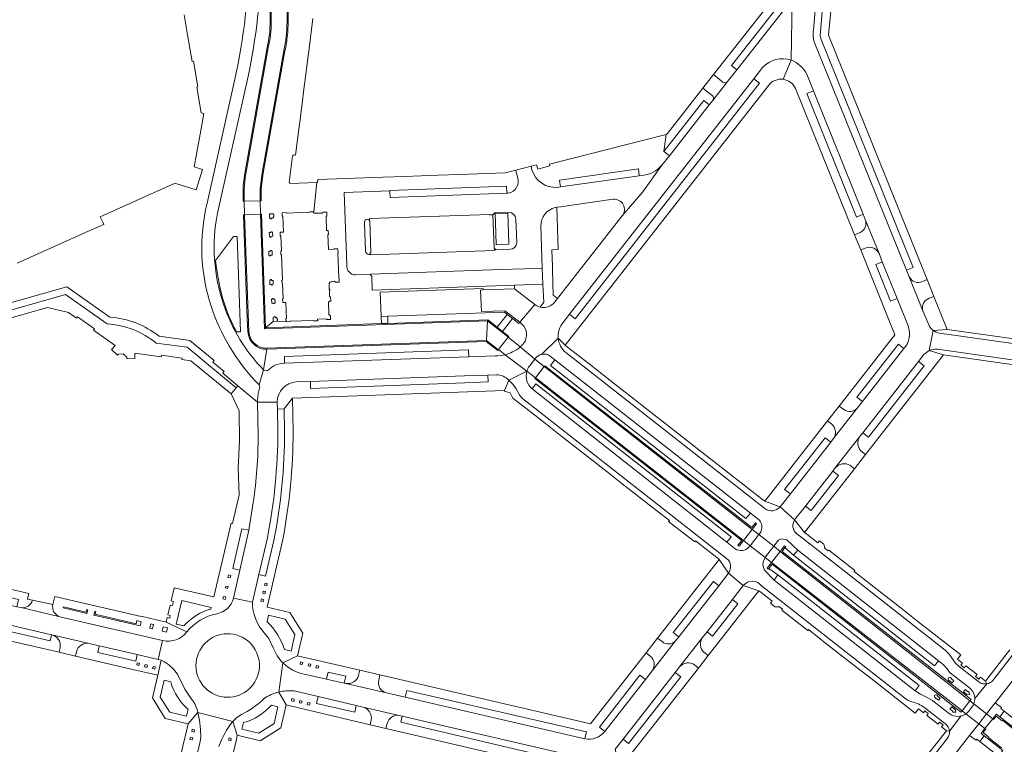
# Model space of a CAD drawing. Header units: metres. Extents: x 166325 to 190320, y 381923 to 404576.
# Tile 62 of 256: x 170454 to 170733, y 385454 to 385660. Entities that reach past the tile are written whole.
import ezdxf

# ---------------------------------------------------------------- set-up
doc = ezdxf.new("R2010")
doc.units = ezdxf.units.M
for name, color, linetype, lineweight in [('B-WE-OG-WATER_GRACHT-GV', 8, 'Continuous', 18), ('B-WE-VH-VERHARDING_BETON-GV', 8, 'Continuous', 18), ('B-WE-VH-VERHARDING_STRAATBAKSTEEN-GV', 8, 'Continuous', 18)]:
    doc.layers.add(name, color=color, linetype=linetype, lineweight=lineweight)

msp = doc.modelspace()

# ---------------------------------------------------------------- linework, layer by layer
at = {"layer": 'B-WE-OG-WATER_GRACHT-GV', "flags": 128}
for points in [[(170525.724, 385701.901), (170525.669, 385682.97), (170525.653, 385677.183), (170525.615, 385659.052)], [(170530.097, 385658.964), (170530.174, 385677.18), (170530.155, 385682.972), (170530.217, 385701.812)], [(170524.774, 385651.685), (170518.582, 385617.072)], [(170586.885, 385574.315), (170523.724, 385572.092), (170522.57, 385604.554), (170522.433, 385608.387), (170522.482, 385611.847), (170523.001, 385616.279), (170529.186, 385650.886)], [(170517.935, 385608.24), (170518.074, 385604.399), (170519.261, 385571.322)], [(170524.332, 385566.608), (170586.635, 385568.814), (170586.885, 385574.315)], [(170736.473, 385458.318), (170732.865, 385461.178), (170732.751, 385461.024), (170731.039, 385462.355), (170730.302, 385461.423), (170730.073, 385461.612), (170728.335, 385462.976), (170724.711, 385465.82), (170723.631, 385466.667), (170722.219, 385467.78), (170717.119, 385471.798), (170669.858, 385509.037), (170668.009, 385510.486), (170663.8, 385513.782), (170661.907, 385515.265), (170603.205, 385561.207), (170602.974, 385561.388), (170600.348, 385563.534), (170596.148, 385566.966), (170592.77, 385569.727), (170592.529, 385569.915), (170586.885, 385574.315), (170586.635, 385568.814), (170589.76, 385566.374), (170589.992, 385566.192), (170591.897, 385564.753), (170598.063, 385560.095), (170600.513, 385558.244), (170600.741, 385558.066), (170659.459, 385512.11), (170661.329, 385510.644), (170665.589, 385507.303), (170667.404, 385505.88), (170714.872, 385468.943), (170720, 385464.953), (170721.411, 385463.855), (170722.488, 385463.016), (170726.137, 385460.172), (170727.881, 385458.813), (170728.111, 385458.623), (170727.375, 385457.688), (170729.105, 385456.331), (170728.976, 385456.179), (170732.572, 385453.342)]]:
    msp.add_lwpolyline(points, dxfattribs=at)
at = {"layer": 'B-WE-OG-WATER_GRACHT-GV'}
for points in [[(170525.615, 385659.052, -0.0508725), (170524.774, 385651.685)], [(170529.186, 385650.886, 0.0488279), (170530.097, 385658.964)], [(170518.582, 385617.072, 0.0519567), (170517.935, 385608.24)], [(170519.261, 385571.322, 0.4049316), (170524.332, 385566.608)]]:
    msp.add_lwpolyline(points, format="xyb", dxfattribs=at)
at = {"layer": 'B-WE-VH-VERHARDING_BETON-GV', "flags": 128}
for points in [[(170479.874, 385575.419), (170467.719, 385583.956), (170435.947, 385574.977), (170434.703, 385579.388), (170433.958, 385579.171), (170434.622, 385576.671), (170434.048, 385576.505), (170434.757, 385574.02), (170434.193, 385573.844), (170434.567, 385572.497), (170467.342, 385581.797), (170479.109, 385573.497)], [(170515.635, 385555.36), (170516.169, 385555.955), (170511.859, 385559.529), (170512.255, 385559.983), (170509.02, 385562.675), (170509.389, 385563.107), (170502.573, 385568.769), (170493.806, 385569.975)], [(170492.988, 385568.065), (170501.755, 385566.856), (170515.635, 385555.36)]]:
    msp.add_lwpolyline(points, dxfattribs=at)
for points in [[(170558.614, 385575.659), (170556.769, 385575.595), (170556.841, 385573.566), (170558.685, 385573.631)], [(170593.973, 385575.029), (170592.493, 385576.188), (170589.676, 385572.529), (170591.174, 385571.355)], [(170733.326, 385463.775), (170732.09, 385462.178), (170737.265, 385458.119), (170738.519, 385459.672)], [(170727.67, 385456.752), (170726.431, 385455.144), (170731.746, 385451.037), (170732.973, 385452.629)]]:
    msp.add_lwpolyline(points, close=True, dxfattribs=at)
at = {"layer": 'B-WE-VH-VERHARDING_BETON-GV'}
msp.add_lwpolyline([(170479.109, 385573.497, -0.1572459), (170492.988, 385568.065)], format="xyb", dxfattribs=at)
at = {"layer": 'B-WE-VH-VERHARDING_STRAATBAKSTEEN-GV', "flags": 128}
for points in [[(170673.03, 385669.678), (170674.028, 385680.949), (170675.943, 385680.804), (170676.822, 385690.393), (170676.529, 385691.687), (170673.651, 385691.565), (170673.237, 385690.703), (170673.236, 385690.602), (170673.333, 385690.593), (170673.287, 385690.043), (170673.394, 385690.044), (170673.026, 385685.945), (170672.918, 385685.953), (170672.866, 385685.41), (170672.768, 385685.416), (170672.746, 385685.309), (170672.322, 385685.352), (170672.304, 385685.278), (170671.962, 385685.308), (170670.584, 385669.401), (170670.382, 385668.917), (170650.922, 385644.128), (170653.595, 385642.009)], [(170679.256, 385656.681), (170680.222, 385668.028), (170680.346, 385669.477), (170681.208, 385680.281)], [(170525.311, 385659.207), (170525.355, 385677.181), (170522.899, 385677.463)], [(170530.467, 385677.178), (170530.408, 385659.034)], [(170683.553, 385655.352), (170685.128, 385672.062), (170683.738, 385672.168)], [(170681.203, 385655.137), (170682.258, 385667.867), (170680.222, 385668.028), (170679.256, 385656.681)], [(170680.346, 385669.477), (170680.222, 385668.028), (170682.258, 385667.867), (170681.203, 385655.137), (170681.472, 385654.051), (170707.521, 385589.495), (170705.654, 385588.75), (170706.437, 385586.812)], [(170673, 385648.194), (170673.214, 385665.461), (170657.528, 385645.499), (170654.921, 385642.173), (170650.709, 385636.793), (170649.738, 385635.562), (170638.435, 385621.159), (170636.296, 385618.46), (170630.907, 385610.87), (170625.096, 385604.116), (170606.743, 385580.666), (170605.995, 385579.71)], [(170654.921, 385642.173), (170657.528, 385645.499), (170656.01, 385646.68), (170672.111, 385667.193)], [(170672.111, 385667.193), (170656.01, 385646.68), (170657.528, 385645.499), (170673.214, 385665.461)], [(170673.214, 385665.461), (170673, 385648.194)], [(170500.949, 385661.043), (170501.91, 385655.404), (170503.193, 385647.867), (170503.578, 385647.937), (170504.829, 385640.678), (170504.505, 385640.593), (170505.74, 385633.279), (170506.509, 385633.133), (170505.823, 385629.317), (170505.074, 385625.156), (170503.778, 385617.955), (170506.105, 385617.249), (170504.327, 385611.492), (170498.577, 385613.27), (170498.335, 385613.366), (170490.572, 385609.892), (170486.367, 385607.996), (170477.143, 385603.847), (170477.84, 385602.3), (170478.138, 385601.662), (170476.155, 385600.791), (170472.341, 385599.089), (170453.582, 385590.663)], [(170533.425, 385628.638), (170533.864, 385632.118), (170533.893, 385632.352), (170534.333, 385635.84), (170534.853, 385639.973), (170535.471, 385644.877), (170535.871, 385648.047), (170536.314, 385651.567), (170537.386, 385660.067)], [(170679.511, 385653.457), (170705.654, 385588.75), (170707.521, 385589.495), (170681.472, 385654.051), (170681.203, 385655.137)], [(170710.181, 385585.503), (170711.517, 385586.043), (170710.85, 385587.663), (170683.553, 385655.352)], [(170518.201, 385616.694), (170524.482, 385651.794)], [(170529.49, 385650.835), (170523.308, 385616.246), (170522.789, 385611.811), (170522.729, 385608.408), (170522.433, 385608.387), (170522.57, 385604.554), (170522.871, 385604.562), (170524.015, 385572.41), (170526.181, 385574.192), (170526.142, 385575.35), (170526.384, 385575.36), (170526.377, 385575.538), (170526.74, 385575.55), (170526.75, 385575.33), (170527.195, 385575.349), (170527.213, 385574.929), (170527.383, 385574.937), (170527.399, 385574.454), (170527.282, 385574.449), (170527.29, 385574.23), (170529.816, 385574.084), (170529.803, 385574.554), (170529.722, 385574.554), (170529.71, 385575.042), (170529.922, 385575.046), (170529.765, 385579.553), (170528.849, 385579.529), (170528.832, 385580.601), (170528.984, 385580.615), (170528.828, 385584.824), (170528.67, 385584.823), (170528.625, 385585.91), (170528.791, 385585.916), (170528.522, 385593.097), (170528.37, 385593.094), (170528.338, 385594.182), (170528.498, 385594.195), (170528.343, 385598.4), (170528.178, 385598.397), (170528.153, 385599.484), (170529.059, 385599.523), (170528.891, 385604.016), (170528.677, 385604.013), (170528.668, 385604.507), (170528.744, 385604.52), (170528.729, 385604.978), (170529.882, 385605.015), (170529.89, 385604.907), (170536.549, 385605.126), (170536.536, 385605.247), (170537.687, 385605.286), (170538.54, 385613.574), (170530.95, 385613.271), (170530.939, 385613.374), (170530.779, 385613.375), (170530.772, 385613.578), (170530.666, 385613.597), (170531.599, 385621.124), (170531.719, 385621.125), (170531.754, 385621.343), (170531.982, 385621.332), (170531.99, 385621.411), (170532.505, 385621.333), (170533.425, 385628.638)], [(170711.939, 385573.195), (170710.31, 385577.225), (170706.437, 385586.812), (170705.654, 385588.75), (170679.511, 385653.457)], [(170670.658, 385642.795), (170673, 385648.194)], [(170664.874, 385646.101), (170662.359, 385642.962), (170663.966, 385641.693), (170611.707, 385574.947), (170610.153, 385576.24), (170608.346, 385573.874)], [(170662.359, 385642.962), (170664.874, 385646.101)], [(170515.303, 385642.868), (170507.448, 385607.73), (170507.02, 385605.816)], [(170510.388, 385604.824), (170518.971, 385643.262)], [(170608.346, 385573.874), (170610.153, 385576.24), (170662.359, 385642.962)], [(170653.595, 385642.009), (170650.922, 385644.128), (170647.912, 385640.269), (170650.568, 385638.207)], [(170677.354, 385644.29), (170679.238, 385639.52), (170693.372, 385604.546), (170693.973, 385603.045), (170697.855, 385593.402), (170698.77, 385591.039), (170702.952, 385580.728), (170706.082, 385572.956)], [(170677.383, 385638.75), (170679.238, 385639.52), (170677.354, 385644.29)], [(170606.918, 385569.462), (170608.937, 385567.429), (170666.582, 385641.158)], [(170650.568, 385638.207), (170647.912, 385640.269), (170637.881, 385627.478), (170637.497, 385627.189), (170636.911, 385622.349), (170648.23, 385636.747)], [(170650.709, 385636.793), (170654.921, 385642.173)], [(170674.201, 385640.16), (170690.922, 385598.73), (170692.485, 385599.378)], [(170648.23, 385636.747), (170649.738, 385635.562), (170650.709, 385636.793)], [(170693.973, 385603.045), (170693.372, 385604.546), (170691.476, 385603.783), (170677.383, 385638.75)], [(170636.296, 385618.46), (170638.435, 385621.159), (170636.911, 385622.349), (170637.497, 385627.189), (170604.448, 385618.721), (170604.585, 385618.235), (170601.136, 385617.371), (170600.829, 385618.606), (170599.935, 385618.375), (170599.292, 385618.209), (170599.506, 385617.195)], [(170599.506, 385617.195), (170599.292, 385618.209), (170594.89, 385617.078), (170595.396, 385615.105)], [(170606.626, 385612.185), (170607.565, 385612.318), (170607.294, 385614.231), (170629.674, 385617.421), (170629.925, 385615.443), (170630.849, 385615.588)], [(170625.096, 385604.116), (170630.907, 385610.87), (170636.296, 385618.46)], [(170595.396, 385615.105), (170594.89, 385617.078), (170591.889, 385616.29), (170578.831, 385615.834), (170572.951, 385615.629), (170563.271, 385615.291), (170557.372, 385615.085), (170538.839, 385614.439), (170538.847, 385613.915), (170538.739, 385613.903), (170538.748, 385613.696), (170538.535, 385613.678), (170538.54, 385613.574), (170537.687, 385605.286), (170537.713, 385604.822), (170540.18, 385604.913), (170540.19, 385605.147), (170541.347, 385605.175), (170541.373, 385604.003), (170541.141, 385603.994), (170541.283, 385599.983), (170541.749, 385599.992), (170541.798, 385598.836), (170541.688, 385598.859), (170541.854, 385594.582), (170543.386, 385594.623), (170543.391, 385594.733), (170544.522, 385594.78), (170544.573, 385593.637), (170544.47, 385593.627), (170544.721, 385586.506), (170544.819, 385586.506), (170544.861, 385585.355), (170543.772, 385585.316), (170543.769, 385585.411), (170543.599, 385585.405), (170543.593, 385585.56), (170542.813, 385585.533), (170542.819, 385585.378), (170542.165, 385585.355), (170542.176, 385585.04), (170542.005, 385585.034), (170542.067, 385583.285), (170542.237, 385583.292), (170542.247, 385583.021), (170542.077, 385583.015), (170542.139, 385581.266), (170542.309, 385581.273), (170542.317, 385581.053), (170542.411, 385581.056), (170542.45, 385579.967), (170542.005, 385579.951), (170542.014, 385579.714), (170541.843, 385579.708), (170541.971, 385576.09), (170542.141, 385576.096), (170542.15, 385575.858), (170542.355, 385575.866), (170542.394, 385574.766), (170541.27, 385574.758), (170541.265, 385574.954), (170538.764, 385574.874), (170538.775, 385574.39), (170537.629, 385574.358), (170537.615, 385574.478), (170530.956, 385574.238), (170530.969, 385574.128), (170529.816, 385574.084), (170527.29, 385574.23), (170526.181, 385574.192), (170524.015, 385572.41), (170556.841, 385573.566), (170556.769, 385575.595), (170556.523, 385582.513), (170585.668, 385583.528), (170585.712, 385583.105), (170585.713, 385583.099), (170594.548, 385583.412), (170594.511, 385584.438), (170554.257, 385583.005), (170554.123, 385587.018), (170553.608, 385587.509), (170549.404, 385587.367)], [(170630.849, 385615.588), (170629.925, 385615.443), (170607.565, 385612.318), (170606.626, 385612.185)], [(170546.902, 385593.031), (170546.558, 385603.096), (170546.297, 385610.756), (170559.222, 385611.205), (170559.217, 385611.338), (170592.282, 385612.484), (170592.287, 385612.352), (170592.359, 385610.506), (170592.753, 385610.523)], [(170592.753, 385610.523), (170592.359, 385610.506), (170559.302, 385609.31), (170559.222, 385611.205), (170546.297, 385610.756), (170546.558, 385603.096), (170546.902, 385593.031), (170547.013, 385589.793)], [(170517.782, 385604.39), (170518.074, 385604.399), (170517.935, 385608.24), (170517.636, 385608.237)], [(170605.177, 385592.94), (170605.162, 385593.411), (170605.127, 385594.494), (170606.884, 385594.555), (170606.53, 385606.551), (170606.069, 385606.485)], [(170606.069, 385606.485), (170606.53, 385606.551), (170607.639, 385606.709), (170609.505, 385606.976), (170622.518, 385608.836)], [(170518.959, 385571.314), (170518.828, 385575.008), (170517.782, 385604.39)], [(170553.499, 385602.806), (170553.447, 385603.183), (170553.453, 385603.319), (170587.461, 385604.525), (170587.478, 385604.408), (170588.447, 385604.443), (170588.934, 385604.949), (170592.938, 385605.086)], [(170592.938, 385605.086), (170588.934, 385604.949), (170588.447, 385604.443)], [(170588.447, 385604.443), (170588.756, 385594.938), (170589.312, 385594.475), (170593.309, 385594.625)], [(170549.404, 385587.367), (170553.608, 385587.509), (170553.7, 385587.513), (170553.711, 385587.629), (170590.636, 385588.951), (170600.701, 385589.234), (170600.703, 385589.192), (170602.434, 385589.255), (170602.021, 385601.263)], [(170552.055, 385602.126), (170552.358, 385594.125)], [(170553.361, 385593.154), (170553.871, 385593.69), (170553.573, 385602.689)], [(170553.573, 385602.689), (170553.539, 385602.749), (170553.499, 385602.806)], [(170594.968, 385603.151), (170595.187, 385596.559)], [(170602.021, 385601.263), (170602.434, 385589.255), (170602.59, 385584.726), (170602.83, 385579.607), (170601.841, 385578.234)], [(170697.855, 385593.402), (170693.973, 385603.045)], [(170692.485, 385599.378), (170690.922, 385598.73), (170692.661, 385594.445), (170694.219, 385595.042)], [(170694.219, 385595.042), (170692.661, 385594.445), (170702.368, 385570.411), (170686.562, 385550.211), (170687.847, 385549.205)], [(170547.013, 385589.793), (170546.902, 385593.031)], [(170589.312, 385594.475), (170588.812, 385594.457), (170588.81, 385594.303), (170553.812, 385593.066), (170553.813, 385593.171), (170553.361, 385593.154)], [(170593.309, 385594.625), (170589.312, 385594.475)], [(170605.995, 385579.71), (170606.743, 385580.666), (170605.776, 385581.422), (170605.545, 385581.602), (170605.542, 385581.697), (170605.438, 385584.895), (170605.3, 385589.142), (170605.177, 385592.94)], [(170706.082, 385572.956), (170702.952, 385580.728), (170701.075, 385579.956), (170696.92, 385590.304), (170698.77, 385591.039), (170697.855, 385593.402)], [(170706.437, 385586.812), (170710.31, 385577.225)], [(170711.517, 385586.043), (170710.181, 385585.503)], [(170712.085, 385580.769), (170713.425, 385581.278), (170711.517, 385586.043)], [(170713.425, 385581.278), (170712.085, 385580.769)], [(170713.183, 385571.667), (170717.163, 385571.944), (170713.425, 385581.278)], [(170600.295, 385578.946), (170596.062, 385573.947), (170596.668, 385573.457)], [(170431.923, 385569.562), (170462.16, 385578.115), (170468.197, 385576.711), (170470.43, 385575.12), (170470.688, 385575.48), (170475.532, 385572.081), (170475.276, 385571.715), (170481.423, 385567.403), (170480.329, 385566.264), (170482.016, 385564.636), (170482.313, 385564.937), (170483.684, 385564.967), (170484.659, 385564.019), (170484.667, 385563.597), (170486.995, 385563.649), (170486.986, 385565.207), (170494.407, 385564.202), (170494.482, 385564.62), (170500.355, 385563.805), (170500.301, 385563.363), (170502.858, 385563.017), (170514.218, 385553.639), (170515.635, 385555.36), (170501.755, 385566.856), (170492.988, 385568.065)], [(170710.31, 385577.225), (170711.939, 385573.195)], [(170596.668, 385573.457), (170596.062, 385573.947), (170595.795, 385573.601), (170593.973, 385575.029), (170591.174, 385571.355), (170592.953, 385569.961), (170592.77, 385569.727), (170596.148, 385566.966)], [(170493.806, 385569.975), (170502.573, 385568.769), (170509.389, 385563.107), (170509.02, 385562.675), (170512.255, 385559.983), (170511.859, 385559.529), (170516.169, 385555.955), (170521.76, 385551.294), (170521.75, 385551.884), (170521.902, 385553.81), (170522.344, 385555.698), (170522.224, 385556.184)], [(170712.083, 385565.917), (170713.183, 385571.667)], [(170717.163, 385571.944), (170713.183, 385571.667)], [(170714.391, 385566.323), (170778.678, 385557.151), (170779.019, 385559.533), (170779.347, 385561.82), (170714.997, 385570.9)], [(170714.997, 385570.9), (170779.347, 385561.82), (170779.019, 385559.533), (170780.341, 385559.323), (170780.51, 385560.57), (170781.502, 385561.841), (170779.664, 385566.4), (170778.43, 385565.902), (170778.136, 385566.609), (170774.519, 385565.162), (170767.592, 385566.157), (170767.543, 385565.838), (170765.977, 385564.651), (170763.791, 385564.962), (170763.849, 385565.381), (170717.163, 385571.944)], [(170589.992, 385566.192), (170589.805, 385565.95), (170586.539, 385568.503), (170524.379, 385566.297), (170523.427, 385560.492)], [(170596.148, 385566.966), (170592.77, 385569.727), (170589.992, 385566.192), (170591.897, 385564.753)], [(170606.918, 385569.462), (170602.166, 385564.861)], [(170637.191, 385545.35), (170632.404, 385549.095), (170627.613, 385552.843), (170623.376, 385556.157), (170615.661, 385562.188), (170609.612, 385566.905), (170608.937, 385567.429), (170606.918, 385569.462)], [(170691.67, 385549.621), (170693.216, 385551.53), (170691.601, 385552.773), (170703.367, 385567.767)], [(170703.367, 385567.767), (170704.923, 385566.508)], [(170523.427, 385560.492), (170524.379, 385566.297)], [(170529.407, 385562.335), (170529.324, 385564.268), (170581.532, 385566.138), (170581.627, 385564.169), (170589.063, 385564.458)], [(170589.063, 385564.458), (170581.627, 385564.169), (170529.407, 385562.335)], [(170591.897, 385564.753), (170589.992, 385566.192)], [(170592.95, 385557.555), (170598.063, 385560.095), (170591.897, 385564.753)], [(170591.897, 385564.753), (170598.063, 385560.095)], [(170596.148, 385566.966), (170600.348, 385563.534), (170600.58, 385563.83)], [(170598.789, 385561.549), (170600.348, 385563.534), (170596.148, 385566.966)], [(170604.701, 385564.359), (170605.987, 385563.341), (170661.427, 385519.908), (170663.539, 385518.289)], [(170661.427, 385519.908), (170660.149, 385518.376), (170604.732, 385561.741), (170605.987, 385563.341), (170604.701, 385564.359)], [(170665.535, 385521.178), (170609.115, 385565.409)], [(170704.923, 385566.508), (170693.216, 385551.53), (170691.67, 385549.621), (170684.88, 385540.886), (170684.171, 385539.975), (170672.726, 385525.323), (170669.837, 385521.68), (170673.933, 385517.947), (170677.015, 385521.887), (170684.775, 385531.805), (170685.464, 385532.685), (170692.323, 385541.452), (170693.228, 385542.608), (170709.063, 385562.848), (170710.575, 385564.781)], [(170710.575, 385564.781), (170709.063, 385562.848), (170710.649, 385561.611), (170694.834, 385541.371), (170693.228, 385542.608), (170692.323, 385541.452)], [(170692.693, 385537.546), (170694.037, 385536.493), (170716.129, 385564.699)], [(170712.083, 385565.917), (170716.129, 385564.699), (170762.833, 385558.092), (170762.887, 385558.452), (170765.079, 385558.133), (170766.235, 385556.571), (170766.183, 385556.259), (170773.121, 385555.264), (170776.19, 385552.871), (170776.665, 385553.471), (170777.978, 385552.443), (170780.922, 385556.205), (170780.157, 385557.959), (170780.341, 385559.323), (170779.019, 385559.533), (170778.678, 385557.151), (170714.391, 385566.323)], [(170716.129, 385564.699), (170712.083, 385565.917)], [(170602.974, 385561.388), (170600.348, 385563.534), (170598.789, 385561.549)], [(170600.58, 385563.83), (170600.348, 385563.534), (170602.974, 385561.388), (170603.157, 385561.624), (170661.769, 385515.768), (170662.807, 385517.093), (170663.125, 385516.844), (170661.907, 385515.265), (170663.8, 385513.782), (170664.003, 385514.041)], [(170523.427, 385560.492), (170522.224, 385556.184), (170522.344, 385555.698), (170521.902, 385553.81), (170521.75, 385551.884), (170521.76, 385551.294), (170527.296, 385551.338)], [(170522.224, 385556.184), (170523.427, 385560.492)], [(170532.689, 385557.037), (170536.693, 385557.192), (170580.404, 385558.765), (170586.976, 385559.005), (170589.417, 385559.093)], [(170589.417, 385559.093), (170586.976, 385559.005), (170587.072, 385557.036), (170580.448, 385556.818), (170536.751, 385555.232), (170536.693, 385557.192), (170532.689, 385557.037)], [(170598.063, 385560.095), (170592.95, 385557.555), (170594.123, 385556.347), (170594.975, 385555.062), (170596.039, 385553.169), (170596.822, 385552.342), (170654.671, 385507.049)], [(170598.063, 385560.095), (170600.513, 385558.244), (170602.974, 385561.388)], [(170600.317, 385558.001), (170600.513, 385558.244), (170598.063, 385560.095)], [(170521.913, 385541.889), (170521.76, 385551.294), (170516.169, 385555.955), (170515.635, 385555.36), (170514.218, 385553.639), (170516.514, 385548.878), (170516.629, 385540.357), (170516.26, 385532.607), (170516.538, 385525.087), (170514.65, 385516.951), (170514.215, 385517.051), (170509.349, 385496.129), (170498.11, 385498.743), (170497.254, 385495.042), (170497.927, 385494.867), (170497.638, 385493.668), (170496.958, 385493.811), (170496.337, 385491.068), (170497.001, 385490.9), (170496.825, 385490.152), (170496.155, 385490.304), (170495.854, 385488.989), (170501.72, 385486.252)], [(170527.296, 385551.338), (170527.337, 385549.341), (170529.289, 385549.379), (170531.628, 385552.457), (170591.75, 385554.634), (170592.95, 385557.555)], [(170592.95, 385557.555), (170591.75, 385554.634), (170591.756, 385554.465), (170593.329, 385553.949), (170594.088, 385552.478), (170598.622, 385548.931), (170603.345, 385545.235), (170607.6, 385541.906), (170611.854, 385538.578), (170616.112, 385535.246), (170620.835, 385531.55), (170625.094, 385528.218), (170629.345, 385524.893), (170633.595, 385521.567), (170638.452, 385517.767), (170638.231, 385517.489), (170645.63, 385511.737), (170645.843, 385511.982), (170651.848, 385507.286), (170652.522, 385506.752), (170655.204, 385502.814)], [(170654.671, 385507.049), (170596.822, 385552.342), (170596.039, 385553.169), (170594.975, 385555.062), (170594.123, 385556.347), (170592.95, 385557.555)], [(170599.549, 385555.089), (170600.631, 385556.47), (170655.943, 385513.168), (170654.736, 385511.622), (170657.108, 385509.79)], [(170660.976, 385510.195), (170661.329, 385510.644), (170659.459, 385512.11), (170658.225, 385510.536), (170657.887, 385510.787), (170658.933, 385512.121), (170600.317, 385558.001)], [(170657.108, 385509.79), (170654.736, 385511.622), (170599.549, 385555.089)], [(170527.337, 385549.341), (170527.296, 385551.338), (170521.76, 385551.294), (170521.913, 385541.889)], [(170531.79, 385543.037), (170531.628, 385552.457), (170529.289, 385549.379), (170529.4, 385543.17)], [(170529.289, 385549.379), (170527.337, 385549.341), (170527.516, 385543.177)], [(170527.516, 385543.177), (170527.337, 385549.341)], [(170529.4, 385543.17), (170529.289, 385549.379)], [(170687.847, 385549.205), (170686.562, 385550.211), (170683.286, 385546.026), (170684.395, 385545.158)], [(170684.88, 385540.886), (170691.67, 385549.621)], [(170669.837, 385521.68), (170665.455, 385523.238), (170664.792, 385523.757), (170658.763, 385528.479), (170651.043, 385534.514), (170646.78, 385537.849), (170641.979, 385541.604), (170637.191, 385545.35)], [(170684.395, 385545.158), (170683.286, 385546.026), (170665.455, 385523.238), (170669.837, 385521.68), (170672.726, 385525.323), (170671.091, 385526.575), (170682.613, 385541.229), (170684.171, 385539.975), (170684.88, 385540.886)], [(170692.323, 385541.452), (170685.464, 385532.685)], [(170689.618, 385533.424), (170690.867, 385532.446), (170694.037, 385536.493), (170692.693, 385537.546)], [(170677.015, 385521.887), (170673.933, 385517.947), (170676.733, 385514.401), (170690.867, 385532.446), (170689.618, 385533.424)], [(170685.464, 385532.685), (170684.775, 385531.805), (170686.375, 385530.557), (170678.576, 385520.627), (170677.015, 385521.887)], [(170514.888, 385495.781), (170516.69, 385503.708), (170514.717, 385504.165), (170517.289, 385515.382), (170519.297, 385515.007), (170520.506, 385522.871)], [(170520.506, 385522.871), (170519.297, 385515.007), (170516.69, 385503.708), (170514.888, 385495.781), (170520.286, 385494.639), (170522.134, 385502.447), (170524.511, 385512.849)], [(170663.539, 385518.289), (170661.427, 385519.908)], [(170673.933, 385517.947), (170669.837, 385521.68)], [(170699.914, 385496.245), (170695.666, 385499.573), (170690.811, 385503.376), (170691.011, 385503.623), (170683.632, 385509.413), (170683.436, 385509.16), (170682.442, 385509.932), (170682.539, 385510.052), (170682.209, 385511.09), (170681.005, 385512.034), (170680.509, 385511.439), (170677.394, 385513.88), (170676.733, 385514.401), (170673.933, 385517.947)], [(170664.003, 385514.041), (170663.8, 385513.782), (170668.009, 385510.486), (170669.331, 385512.197), (170670.167, 385512.618), (170671.73, 385512.317), (170674.842, 385509.402), (170714.717, 385478.046), (170716.159, 385476.912), (170717.145, 385475.753), (170717.707, 385474.942), (170718.657, 385474.095), (170718.824, 385473.966), (170723.451, 385470.38)], [(170674.489, 385514.055), (170676.996, 385512.074), (170716.634, 385481.013), (170717.772, 385479.945), (170719.522, 385477.378), (170720.653, 385476.297), (170725.773, 385472.344), (170726.205, 385472.01)], [(170457.95, 385495.213), (170456.499, 385495.533), (170456.931, 385497.08), (170387.089, 385513.338)], [(170526.369, 385512.148), (170524.027, 385501.994), (170522.134, 385502.447), (170520.286, 385494.639)], [(170524.511, 385512.849), (170522.134, 385502.447), (170524.027, 385501.994), (170526.369, 385512.148)], [(170528.89, 385477.475), (170533.06, 385479.439), (170534.547, 385485.903), (170530.912, 385491.734), (170524.432, 385493.245), (170528.883, 385512.43)], [(170388.333, 385508.545), (170390.254, 385508.091), (170390.727, 385510.052), (170453.939, 385495.364), (170453.477, 385493.363), (170454.698, 385493.091)], [(170389.617, 385502.732), (170446.793, 385489.246), (170463.348, 385485.413), (170463.402, 385485.4), (170473.962, 385482.949), (170476.885, 385482.273), (170487.651, 385479.784), (170493.573, 385478.415), (170494.808, 385483.756), (170465.723, 385490.506), (170454.698, 385493.091), (170453.477, 385493.363), (170390.254, 385508.091), (170388.333, 385508.545)], [(170661.329, 385510.644), (170660.976, 385510.195)], [(170717.845, 385463.005), (170713.115, 385466.707), (170713.017, 385466.783), (170711.704, 385467.581), (170709.577, 385468.551), (170708.102, 385469.558), (170668.112, 385500.903), (170665.38, 385503.69), (170664.928, 385505.106), (170664.976, 385506.061), (170665.589, 385507.303), (170661.329, 385510.644)], [(170718.824, 385473.966), (170718.657, 385474.095), (170717.707, 385474.942), (170717.145, 385475.753), (170716.159, 385476.912), (170714.717, 385478.046), (170713.589, 385476.601), (170673.627, 385507.97), (170671.197, 385510.09), (170670.371, 385509.016), (170717.416, 385472.176), (170722.527, 385468.173), (170723.941, 385467.066), (170723.631, 385466.667), (170724.711, 385465.82)], [(170655.204, 385502.814), (170652.522, 385506.752), (170635.09, 385484.454), (170636.36, 385483.461)], [(170722.488, 385463.016), (170721.411, 385463.855), (170721.089, 385463.456), (170719.687, 385464.553), (170714.569, 385468.559), (170667.538, 385505.375), (170666.614, 385504.191)], [(170666.614, 385504.191), (170669.189, 385502.41), (170709.238, 385471.041), (170708.102, 385469.558), (170709.577, 385468.551), (170711.704, 385467.581), (170713.017, 385466.783), (170713.115, 385466.707), (170717.845, 385463.005)], [(170463.402, 385485.4), (170463.348, 385485.413), (170462.944, 385483.673), (170445.343, 385487.729), (170389.175, 385500.793), (170389.617, 385502.732)], [(170623.057, 385452.966), (170625.315, 385455.848), (170640.109, 385474.731), (170641.331, 385476.301), (170647.87, 385484.59), (170649.16, 385486.284), (170656.307, 385495.406), (170659.388, 385499.339), (170655.204, 385502.814), (170652.446, 385499.302), (170641.114, 385484.847), (170640.202, 385483.678), (170633.597, 385475.212), (170631.674, 385472.747), (170620.173, 385458.03)], [(170640.202, 385483.678), (170641.114, 385484.847), (170639.558, 385486.042), (170650.909, 385500.521), (170652.446, 385499.302), (170655.204, 385502.814)], [(170655.204, 385502.814), (170659.388, 385499.339)], [(170382.676, 385499.64), (170383.93, 385499.349), (170443.16, 385485.593), (170465.475, 385480.43), (170465.802, 385481.844)], [(170663.801, 385497.869), (170659.388, 385499.339), (170656.307, 385495.406), (170657.884, 385494.209), (170650.703, 385485.051), (170649.16, 385486.284), (170647.87, 385484.59)], [(170648.245, 385480.444), (170649.422, 385479.522), (170663.801, 385497.869)], [(170659.388, 385499.339), (170663.801, 385497.869), (170664.464, 385497.357), (170667.576, 385494.92), (170667.104, 385494.317), (170668.321, 385493.368), (170669.403, 385493.283), (170669.502, 385493.411), (170670.359, 385492.738), (170670.485, 385492.639), (170670.287, 385492.387), (170677.675, 385486.606), (170677.872, 385486.858), (170682.732, 385483.053), (170686.982, 385479.725), (170691.232, 385476.397), (170695.958, 385472.697), (170708.122, 385463.173), (170709.051, 385464.377), (170710.439, 385463.278), (170710.876, 385463.847), (170711.802, 385463.134), (170711.362, 385462.566), (170714.582, 385460.054), (170715.039, 385460.616), (170715.997, 385459.87), (170715.548, 385459.298), (170716.939, 385458.206), (170717.801, 385458.08)], [(170707.169, 385466.435), (170706.135, 385466.824), (170705.125, 385467.473), (170665.739, 385498.311), (170664.628, 385499.202)], [(170463.707, 385493.94), (170457.95, 385495.213)], [(170464.272, 385496.272), (170463.725, 385494.012), (170463.707, 385493.94)], [(170501.72, 385486.252), (170495.854, 385488.989), (170488.74, 385490.658), (170488.717, 385490.562), (170464.272, 385496.272)], [(170500.808, 385487.894), (170498.653, 385488.387), (170500.227, 385495.074), (170508.592, 385493.11)], [(170520.286, 385494.639), (170514.888, 385495.781)], [(170728.442, 385471.507), (170727.985, 385472.302), (170726.604, 385473.384), (170726.157, 385472.838), (170725.226, 385473.567), (170725.665, 385474.119), (170722.451, 385476.641), (170721.941, 385476.057), (170721.065, 385476.823), (170721.498, 385477.38), (170720.096, 385478.479), (170721.048, 385479.69), (170708.892, 385489.212), (170704.17, 385492.911), (170699.914, 385496.245)], [(170454.698, 385493.091), (170465.723, 385490.506)], [(170508.592, 385493.11), (170508.492, 385492.692)], [(170465.723, 385490.506), (170494.808, 385483.756)], [(170524.448, 385489.101), (170524.851, 385490.94)], [(170524.851, 385490.94), (170529.581, 385489.865), (170532.282, 385485.501), (170531.213, 385480.773), (170529.356, 385481.202)], [(170473.962, 385482.949), (170463.402, 385485.4)], [(170494.808, 385483.756), (170493.573, 385478.415), (170494.452, 385478.212), (170495.206, 385477.878), (170496.542, 385476.893), (170497.881, 385475.639), (170499.056, 385474.23), (170501.081, 385469.969), (170503.037, 385467.129)], [(170514.896, 385485.555), (170515.756, 385485.345)], [(170523.63, 385485.971), (170524.889, 385484.391), (170526.197, 385481.713)], [(170636.36, 385483.461), (170635.09, 385484.454), (170631.826, 385480.278), (170633.019, 385479.345)], [(170633.597, 385475.212), (170640.202, 385483.678)], [(170647.87, 385484.59), (170641.331, 385476.301)], [(170465.802, 385481.844), (170465.475, 385480.43), (170470.169, 385479.344), (170470.454, 385480.574)], [(170470.454, 385480.574), (170470.169, 385479.344), (170487.142, 385475.417), (170492.279, 385474.229), (170493.471, 385473.953), (170494.452, 385478.212), (170493.573, 385478.415), (170487.651, 385479.784), (170487.212, 385477.884), (170476.446, 385480.373)], [(170476.446, 385480.373), (170476.885, 385482.273), (170473.962, 385482.949)], [(170734.961, 385481.169), (170734.151, 385480.187), (170727.985, 385472.302), (170728.442, 385471.507)], [(170501.081, 385469.969), (170499.056, 385474.23), (170497.881, 385475.639), (170496.542, 385476.893), (170495.206, 385477.878), (170494.452, 385478.212), (170493.471, 385473.953), (170491.979, 385467.51), (170495.583, 385461.647), (170502.053, 385460.168), (170504.829, 385463.417)], [(170550.672, 385475.36), (170533.06, 385479.439), (170528.89, 385477.475)], [(170633.019, 385479.345), (170631.826, 385480.278), (170616.128, 385460.198), (170556.399, 385474.033)], [(170645.564, 385476.84), (170646.652, 385475.987), (170649.422, 385479.522), (170648.245, 385480.444)], [(170735.688, 385479.587), (170730.117, 385472.442)], [(170528.89, 385477.475), (170527.717, 385469.183)], [(170556.061, 385472.572), (170556.399, 385474.033), (170550.672, 385475.36), (170550.334, 385473.902)], [(170550.334, 385473.902), (170550.672, 385475.36)], [(170620.173, 385458.03), (170618.628, 385459.233), (170630.099, 385473.935), (170631.674, 385472.747), (170633.597, 385475.212)], [(170641.331, 385476.301), (170640.109, 385474.731), (170641.67, 385473.524), (170626.876, 385454.618), (170625.315, 385455.848), (170623.057, 385452.966), (170624.397, 385447.591), (170646.652, 385475.987)], [(170646.652, 385475.987), (170645.564, 385476.84)], [(170724.711, 385465.82), (170728.335, 385462.976), (170730.777, 385466.091), (170730.898, 385466.246), (170739.431, 385477.132)], [(170502.038, 385464.259), (170501.589, 385462.364), (170496.849, 385463.439), (170494.138, 385467.771), (170495.266, 385472.504), (170497.107, 385472.048)], [(170534.973, 385474.285), (170541.291, 385472.846), (170541.733, 385474.787), (170546.745, 385473.645), (170546.303, 385471.705), (170546.722, 385471.609)], [(170558.266, 385468.924), (170546.722, 385471.609), (170546.303, 385471.705), (170541.291, 385472.846), (170534.973, 385474.285)], [(170556.399, 385474.033), (170556.061, 385472.572)], [(170723.451, 385470.38), (170718.824, 385473.966)], [(170503.037, 385467.129), (170501.081, 385469.969)], [(170538.887, 385467.897), (170532.106, 385469.473)], [(170532.106, 385469.473), (170538.887, 385467.897), (170549.676, 385465.39), (170551.699, 385464.92), (170561.845, 385462.563), (170562.268, 385462.464), (170562.716, 385462.361), (170611.199, 385451.137)], [(170546.722, 385471.609), (170558.266, 385468.924)], [(170558.266, 385468.924), (170563.591, 385467.685), (170564.063, 385469.64), (170614.965, 385457.855), (170614.495, 385455.889)], [(170724.977, 385467.391), (170728.442, 385471.507)], [(170527.717, 385469.183), (170529.802, 385465.527), (170530.995, 385465.246), (170536.128, 385464.038), (170553.608, 385459.924), (170553.93, 385461.293)], [(170529.802, 385465.527), (170527.717, 385469.183)], [(170551.699, 385464.92), (170549.676, 385465.39), (170549.271, 385463.429), (170538.445, 385465.943), (170538.887, 385467.897)], [(170614.495, 385455.889), (170563.591, 385467.685), (170558.266, 385468.924)], [(170724.711, 385465.82), (170723.631, 385466.667), (170721.411, 385463.855), (170722.488, 385463.016)], [(170518.049, 385463.275), (170517.184, 385462.817), (170515.872, 385461.951), (170514.722, 385460.844), (170515.998, 385456.913), (170522.475, 385455.393), (170528.291, 385459.027), (170529.802, 385465.527)], [(170525.642, 385465.501), (170527.52, 385465.027), (170526.438, 385460.304), (170522.104, 385457.563), (170517.311, 385458.687), (170517.74, 385460.527)], [(170561.845, 385462.563), (170551.699, 385464.92)], [(170716.7, 385460.129), (170716.39, 385460.371), (170711.275, 385464.357), (170710.705, 385464.802)], [(170723.478, 385464.006), (170724.096, 385464.76)], [(170728.335, 385462.976), (170724.711, 385465.82)], [(170497.275, 385419.861), (170495.573, 385420.269), (170501.135, 385444.293), (170502.848, 385443.899), (170505.449, 385455.121), (170505.615, 385456.464), (170505.566, 385458.596), (170505.287, 385461.167), (170504.829, 385463.417), (170502.053, 385460.168), (170501.774, 385458.962), (170500.587, 385453.824), (170492.053, 385416.91), (170489.457, 385405.677), (170492.382, 385405.05), (170492.534, 385405.704), (170493.167, 385405.557), (170493.016, 385404.903), (170492.6, 385403.699)], [(170514.722, 385460.844), (170504.829, 385463.417), (170505.287, 385461.167), (170505.566, 385458.596), (170505.615, 385456.464), (170505.449, 385455.121), (170502.848, 385443.899), (170497.275, 385419.861), (170493.939, 385405.471), (170499.192, 385404.113), (170502.55, 385418.581), (170508.136, 385442.657)], [(170504.829, 385463.417), (170514.722, 385460.844), (170515.872, 385461.951), (170517.184, 385462.817), (170518.049, 385463.275)], [(170553.93, 385461.293), (170553.608, 385459.924), (170558.126, 385458.86), (170558.447, 385460.223)], [(170562.31, 385460.611), (170562.716, 385462.361), (170562.268, 385462.464), (170561.845, 385462.563)], [(170714.307, 385445.081), (170723.54, 385456.859), (170726.137, 385460.172), (170722.488, 385463.016)], [(170721.106, 385462.393), (170717.801, 385458.08)], [(170722.488, 385463.016), (170726.137, 385460.172), (170728.335, 385462.976)], [(170514.524, 385450.555), (170515.722, 385455.721), (170515.998, 385456.913), (170514.722, 385460.844)], [(170558.447, 385460.223), (170558.126, 385458.86), (170581.221, 385453.424), (170584.474, 385452.706), (170589.919, 385451.473), (170617.525, 385445.176), (170615.755, 385450.082), (170611.199, 385451.137), (170610.764, 385449.205), (170562.31, 385460.611)], [(170717.801, 385458.08), (170716.939, 385458.206), (170710.767, 385450.336), (170709.931, 385449.272)], [(170717.288, 385456.139), (170711.852, 385449.185)]]:
    msp.add_lwpolyline(points, dxfattribs=at)
at = {"layer": 'B-WE-VH-VERHARDING_STRAATBAKSTEEN-GV'}
for points in [[(170515.303, 385642.868, 0.0517106), (170519.391, 385678.383)], [(170518.971, 385643.262, 0.0477897), (170522.899, 385677.463)], [(170524.482, 385651.794, 0.0503892), (170525.311, 385659.207)], [(170530.408, 385659.034, -0.0224632), (170530.194, 385655.313)], [(170679.203, 385654.764, -0.0766958), (170679.256, 385656.681)], [(170530.194, 385655.313, -0.0268365), (170529.49, 385650.835)], [(170679.511, 385653.457, -0.0536439), (170679.203, 385654.764)], [(170673, 385648.194, 0.3043197), (170664.874, 385646.101)], [(170673, 385648.194, -0.1917261), (170677.354, 385644.29)], [(170666.582, 385641.158, -0.2602942), (170670.658, 385642.795)], [(170670.658, 385642.795, -0.2618551), (170674.201, 385640.16)], [(170653.595, 385642.009, 0.399496), (170654.921, 385642.173)], [(170650.709, 385636.793, 0.3953504), (170650.568, 385638.207)], [(170636.296, 385618.46, -0.2048396), (170630.849, 385615.588)], [(170517.636, 385608.237, -0.0525308), (170518.201, 385616.694)], [(170592.753, 385610.523, 0.4703341), (170595.396, 385615.105)], [(170606.626, 385612.185, -0.3572292), (170599.506, 385617.195)], [(170606.069, 385606.485, 0.3472524), (170602.021, 385601.263)], [(170622.518, 385608.836, -0.6544825), (170625.096, 385604.116)], [(170507.02, 385605.816, 0.1383371), (170509.153, 385576.78)], [(170510.388, 385604.824, 0.1335409), (170512.123, 385579.039)], [(170592.938, 385605.086, -0.4014302), (170594.968, 385603.151)], [(170553.499, 385602.806, 0.8083821), (170552.055, 385602.126)], [(170693.973, 385603.045, -0.3924583), (170692.485, 385599.378)], [(170595.187, 385596.559, -0.4004303), (170593.309, 385594.625)], [(170694.219, 385595.042, -0.395794), (170697.855, 385593.402)], [(170552.358, 385594.125, 0.3738605), (170553.361, 385593.154)], [(170547.013, 385589.793, 0.385182), (170549.404, 385587.367)], [(170710.181, 385585.503, -0.4121699), (170706.437, 385586.812)], [(170523.427, 385560.492, -0.1156638), (170512.123, 385579.039)], [(170601.841, 385578.234, -0.1046371), (170600.295, 385578.946)], [(170605.995, 385579.71, -0.2901121), (170601.841, 385578.234)], [(170710.31, 385577.225, -0.4070855), (170712.085, 385580.769)], [(170479.874, 385575.419, -0.1516486), (170493.806, 385569.975)], [(170522.224, 385556.184, -0.1074261), (170509.153, 385576.78)], [(170596.668, 385573.457, -0.3807415), (170597.114, 385567.929)], [(170606.918, 385569.462, -0.2058099), (170608.346, 385573.874)], [(170706.082, 385572.956, -0.2785185), (170704.923, 385566.508)], [(170713.183, 385571.667, -0.1226978), (170711.939, 385573.195)], [(170524.379, 385566.297, -0.4065642), (170518.959, 385571.314)], [(170714.997, 385570.9, -0.1228755), (170713.183, 385571.667)], [(170597.114, 385567.929, -0.0326585), (170596.148, 385566.966)], [(170606.918, 385569.462, 0.2045012), (170609.115, 385565.409)], [(170591.897, 385564.753, -0.0702655), (170589.063, 385564.458)], [(170594.004, 385565.53, -0.0555067), (170591.897, 385564.753)], [(170594.004, 385565.53, 0.0631979), (170596.148, 385566.966)], [(170602.166, 385564.861, 0.1623119), (170600.58, 385563.83)], [(170604.701, 385564.359, 0.2280485), (170602.166, 385564.861)], [(170712.083, 385565.917, 0.1050856), (170710.575, 385564.781)], [(170714.391, 385566.323, 0.1317545), (170712.083, 385565.917)], [(170524.837, 385560.461, -0.2043048), (170529.407, 385562.335)], [(170598.063, 385560.095, -0.0864065), (170598.789, 385561.549)], [(170524.837, 385560.461, -0.4148505), (170523.427, 385560.492)], [(170589.417, 385559.093, -0.1902367), (170592.95, 385557.555)], [(170598.063, 385560.095, 0.29847), (170599.549, 385555.089)], [(170532.689, 385557.037, 0.3970468), (170527.296, 385551.338)], [(170691.67, 385549.621, -0.3831965), (170687.847, 385549.205)], [(170684.395, 385545.158, -0.3956589), (170684.88, 385540.886)], [(170521.913, 385541.889, -0.0352843), (170520.506, 385522.871)], [(170527.516, 385543.177, -0.0464552), (170524.511, 385512.849)], [(170526.369, 385512.148, 0.0494907), (170529.4, 385543.17)], [(170528.883, 385512.43, 0.0472044), (170531.79, 385543.037)], [(170692.693, 385537.546, -0.3512553), (170692.323, 385541.452)], [(170689.618, 385533.424, 0.3676118), (170685.464, 385532.685)], [(170669.837, 385521.68, -0.4085522), (170665.535, 385521.178)], [(170663.539, 385518.289, -0.4067547), (170664.003, 385514.041)], [(170674.489, 385514.055, -0.3891082), (170673.933, 385517.947)], [(170657.108, 385509.79, 0.3766139), (170660.976, 385510.195)], [(170655.204, 385502.814, 0.4001749), (170654.671, 385507.049)], [(170664.628, 385499.202, 0.4971369), (170659.388, 385499.339)], [(170454.698, 385493.091, 0.3719625), (170457.95, 385495.213)], [(170510.161, 385491.371, 0.2920994), (170514.888, 385495.781)], [(170520.286, 385494.639, 0.1860969), (170523.63, 385485.971)], [(170465.723, 385490.506, -0.3965244), (170463.707, 385493.94)], [(170508.492, 385492.692, 0.1404553), (170500.808, 385487.894)], [(170501.72, 385486.252, -0.167372), (170510.161, 385491.371)], [(170529.356, 385481.202, 0.127063), (170524.448, 385489.101)], [(170501.72, 385486.252, -0.2892364), (170494.808, 385483.756)], [(170465.802, 385481.844, 0.3881169), (170463.402, 385485.4)], [(170511.35, 385467.894, -0.9830785), (170514.896, 385485.555)], [(170515.756, 385485.345, -0.9653933), (170511.35, 385467.894)], [(170636.36, 385483.461, 0.40315), (170640.202, 385483.678)], [(170648.245, 385480.444, -0.3852242), (170647.87, 385484.59)], [(170473.962, 385482.949, 0.4155741), (170470.454, 385480.574)], [(170526.197, 385481.713, 0.1103269), (170528.89, 385477.475)], [(170633.597, 385475.212, 0.3976522), (170633.019, 385479.345)], [(170528.89, 385477.475, 0.1523218), (170534.973, 385474.285)], [(170645.564, 385476.84, 0.4004599), (170641.331, 385476.301)], [(170550.334, 385473.902, -0.3919155), (170546.722, 385471.609)], [(170556.061, 385472.572, 0.4055075), (170558.266, 385468.924)], [(170728.442, 385471.507, 0.1668873), (170730.117, 385472.442)], [(170497.107, 385472.048, 0.1423968), (170502.038, 385464.259)], [(170527.717, 385469.183, -0.0874859), (170532.106, 385469.473)], [(170723.451, 385470.38, -0.0359632), (170723.915, 385469.956)], [(170723.915, 385469.956, -0.181019), (170724.977, 385467.391)], [(170728.442, 385471.507, -0.2024212), (170726.205, 385472.01)], [(170504.829, 385463.417, 0.1158842), (170503.037, 385467.129)], [(170523.694, 385467.408, -0.0644702), (170518.049, 385463.275)], [(170527.717, 385469.183, 0.0876768), (170523.694, 385467.408)], [(170724.977, 385467.391, -0.1018364), (170724.711, 385465.82)], [(170517.74, 385460.527, 0.152917), (170525.642, 385465.501)], [(170553.93, 385461.293, 0.3756212), (170551.699, 385464.92)], [(170707.169, 385466.435, -0.1031632), (170710.705, 385464.802)], [(170722.488, 385463.016, 0.0868687), (170723.478, 385464.006)], [(170724.096, 385464.76, 0.0782381), (170724.711, 385465.82)], [(170558.447, 385460.223, -0.3833577), (170561.845, 385462.563)], [(170718.261, 385462.752, -0.0348598), (170717.845, 385463.005)], [(170721.106, 385462.393, -0.1824039), (170718.261, 385462.752)], [(170721.106, 385462.393, 0.0945044), (170722.488, 385463.016)], [(170514.722, 385460.844, 0.0773455), (170510.711, 385453.755)], [(170717.801, 385458.08, 0.2052182), (170716.7, 385460.129)], [(170620.173, 385458.03, -0.2724191), (170614.495, 385455.889)], [(170717.288, 385456.139, 0.1745763), (170717.801, 385458.08)]]:
    msp.add_lwpolyline(points, format="xyb", dxfattribs=at)
at = {"layer": 'B-WE-VH-VERHARDING_STRAATBAKSTEEN-GV', "flags": 128}
for points in [[(170662.359, 385642.962), (170610.153, 385576.24), (170611.707, 385574.947), (170663.966, 385641.693)], [(170679.238, 385639.52), (170677.383, 385638.75), (170691.476, 385603.783), (170693.372, 385604.546)], [(170649.738, 385635.562), (170648.23, 385636.747), (170636.911, 385622.349), (170638.435, 385621.159)], [(170629.925, 385615.443), (170629.674, 385617.421), (170607.294, 385614.231), (170607.565, 385612.318)], [(170592.287, 385612.352), (170592.282, 385612.484), (170559.217, 385611.338), (170559.222, 385611.205), (170559.302, 385609.31), (170592.359, 385610.506)], [(170522.433, 385608.387), (170517.935, 385608.24), (170518.074, 385604.399), (170522.57, 385604.554)], [(170526.346, 385603.955), (170526.233, 385603.948), (170526.248, 385603.543), (170525.761, 385603.526), (170525.769, 385603.287), (170525.385, 385603.273), (170525.38, 385603.458), (170525.155, 385603.452), (170525.117, 385604.635), (170526.206, 385604.664), (170526.209, 385604.438), (170526.322, 385604.441)], [(170588.447, 385604.443), (170587.478, 385604.408), (170587.461, 385604.525), (170553.453, 385603.319), (170553.447, 385603.183), (170553.499, 385602.806), (170553.539, 385602.749), (170553.573, 385602.689), (170553.871, 385593.69), (170553.361, 385593.154), (170553.813, 385593.171), (170553.812, 385593.066), (170588.81, 385594.303), (170588.812, 385594.457), (170589.312, 385594.475), (170588.756, 385594.938)], [(170589.227, 385599.244), (170589.049, 385604.732), (170592.622, 385604.848), (170592.806, 385599.364), (170592.93, 385596.062), (170589.351, 385595.928)], [(170516.899, 385571.232), (170515.801, 385571.216), (170514.795, 385573.105), (170513.72, 385575.512), (170512.837, 385577.793), (170512.829, 385577.787), (170511.907, 385580.622), (170511.15, 385583.553), (170510.545, 385586.502), (170510.059, 385589.406), (170510.049, 385589.416), (170509.83, 385591.48), (170514.942, 385598.256), (170515.94, 385598.302)], [(170525.998, 385599.423), (170526.038, 385598.317), (170525.583, 385598.295), (170525.594, 385598.074), (170525.211, 385598.076), (170525.207, 385598.25), (170525.097, 385598.251), (170525.05, 385599.403), (170525.524, 385599.424), (170525.52, 385599.614), (170525.893, 385599.627), (170525.905, 385599.419)], [(170525.845, 385594.099), (170525.882, 385593.008), (170525.426, 385592.986), (170525.437, 385592.765), (170525.043, 385592.752), (170525.036, 385592.948), (170524.922, 385592.944), (170524.883, 385594.09), (170525.359, 385594.11), (170525.359, 385594.292), (170525.731, 385594.305), (170525.73, 385594.095)], [(170698.77, 385591.039), (170696.92, 385590.304), (170701.075, 385579.956), (170702.952, 385580.728)], [(170602.434, 385589.255), (170600.703, 385589.192), (170600.701, 385589.234), (170590.636, 385588.951), (170553.711, 385587.629), (170553.7, 385587.513), (170553.608, 385587.509), (170554.123, 385587.018), (170554.257, 385583.005), (170594.511, 385584.438), (170602.59, 385584.726)], [(170526.134, 385585.837), (170526.156, 385584.738), (170526.064, 385584.737), (170526.073, 385584.516), (170525.698, 385584.505), (170525.692, 385584.679), (170525.22, 385584.674), (170525.176, 385585.819), (170525.281, 385585.823), (170525.279, 385586.08), (170525.655, 385586.086), (170525.665, 385585.837)], [(170594.548, 385583.412), (170585.713, 385583.099), (170585.712, 385583.105), (170584.898, 385583.076), (170585.221, 385576.998), (170591.848, 385577.217), (170596.062, 385573.947), (170600.295, 385578.946)], [(170526.672, 385580.499), (170526.715, 385579.447), (170526.611, 385579.445), (170526.616, 385579.226), (170526.237, 385579.211), (170526.23, 385579.399), (170525.76, 385579.387), (170525.72, 385580.536), (170525.836, 385580.542), (170525.83, 385580.718), (170526.184, 385580.728), (170526.184, 385580.484)], [(170592.493, 385576.188), (170591.71, 385576.802), (170558.614, 385575.659), (170558.685, 385573.631), (170586.997, 385574.628), (170589.676, 385572.529)], [(170704.923, 385566.508), (170703.367, 385567.767), (170691.601, 385552.773), (170693.216, 385551.53)], [(170529.407, 385562.335), (170581.627, 385564.169), (170581.532, 385566.138), (170529.324, 385564.268)], [(170605.987, 385563.341), (170604.732, 385561.741), (170660.149, 385518.376), (170661.427, 385519.908)], [(170709.063, 385562.848), (170693.228, 385542.608), (170694.834, 385541.371), (170710.649, 385561.611)], [(170586.976, 385559.005), (170580.404, 385558.765), (170536.693, 385557.192), (170536.751, 385555.232), (170580.448, 385556.818), (170587.072, 385557.036)], [(170599.549, 385555.089), (170654.736, 385511.622), (170655.943, 385513.168), (170600.631, 385556.47)], [(170684.171, 385539.975), (170682.613, 385541.229), (170671.091, 385526.575), (170672.726, 385525.323)], [(170684.775, 385531.805), (170677.015, 385521.887), (170678.576, 385520.627), (170686.375, 385530.557)], [(170519.297, 385515.007), (170517.289, 385515.382), (170514.717, 385504.165), (170516.69, 385503.708)], [(170663.8, 385513.782), (170661.907, 385515.265), (170659.459, 385512.11), (170661.329, 385510.644)], [(170668.009, 385510.486), (170663.8, 385513.782), (170661.329, 385510.644), (170665.589, 385507.303), (170665.659, 385507.445)], [(170668.009, 385510.486), (170669.858, 385509.037), (170671.085, 385510.604), (170671.405, 385510.36), (170671.197, 385510.09), (170673.627, 385507.97), (170674.842, 385509.402), (170671.73, 385512.317), (170670.167, 385512.618), (170669.331, 385512.197)], [(170669.858, 385509.037), (170668.009, 385510.486), (170665.659, 385507.445), (170665.589, 385507.303), (170667.404, 385505.88)], [(170674.842, 385509.402), (170673.627, 385507.97), (170713.589, 385476.601), (170714.717, 385478.046)], [(170666.614, 385504.191), (170666.496, 385504.039), (170666.165, 385504.305), (170667.404, 385505.88), (170665.589, 385507.303), (170664.976, 385506.061), (170664.928, 385505.106), (170665.38, 385503.69), (170668.112, 385500.903), (170669.189, 385502.41)], [(170389.617, 385502.732), (170389.175, 385500.793), (170445.343, 385487.729), (170462.944, 385483.673), (170463.348, 385485.413), (170446.793, 385489.246)], [(170513.479, 385502.391), (170514.113, 385502.24), (170513.942, 385501.505), (170513.317, 385501.652)], [(170524.34, 385499.281), (170523.701, 385499.42), (170523.851, 385500.055), (170524.49, 385499.917)], [(170652.446, 385499.302), (170650.909, 385500.521), (170639.558, 385486.042), (170641.114, 385484.847)], [(170669.189, 385502.41), (170668.112, 385500.903), (170708.102, 385469.558), (170709.238, 385471.041)], [(170512.746, 385499.223), (170513.379, 385499.073), (170513.256, 385498.557), (170512.626, 385498.702)], [(170523.82, 385497.019), (170523.182, 385497.168), (170523.327, 385497.803), (170523.964, 385497.636)], [(170512.062, 385496.278), (170512.695, 385496.131), (170512.526, 385495.399), (170511.887, 385495.544)], [(170523.29, 385494.773), (170522.655, 385494.915), (170522.806, 385495.555), (170523.431, 385495.405)], [(170656.307, 385495.406), (170649.16, 385486.284), (170650.703, 385485.051), (170657.884, 385494.209)], [(170473.596, 385492.493), (170473.39, 385491.442), (170466.661, 385493.015), (170466.744, 385493.322), (170473.146, 385491.829), (170473.32, 385492.55)], [(170488.442, 385487.906), (170487.229, 385488.18), (170475.313, 385490.989), (170475.585, 385492.03), (170475.86, 385491.955), (170475.697, 385491.232), (170487.311, 385488.532), (170487.512, 385489.404), (170488.732, 385489.104)], [(170491.461, 385488.476), (170492.229, 385488.315), (170491.942, 385487.089), (170491.189, 385487.257)], [(170494.697, 385486.451), (170495.006, 385487.676), (170496.168, 385487.402), (170495.896, 385486.169)], [(170476.885, 385482.273), (170476.446, 385480.373), (170487.212, 385477.884), (170487.651, 385479.784)], [(170534.413, 385476.946), (170533.783, 385477.09), (170533.934, 385477.718), (170534.564, 385477.578)], [(170487.624, 385477.48), (170488.25, 385477.334), (170488.102, 385476.701), (170487.477, 385476.847)], [(170489.866, 385476.958), (170490.499, 385476.81), (170490.352, 385476.177), (170489.719, 385476.325)], [(170492.749, 385476.286), (170492.602, 385475.653), (170491.969, 385475.801), (170492.116, 385476.434)], [(170536.669, 385476.426), (170536.034, 385476.569), (170536.18, 385477.2), (170536.814, 385477.054)], [(170538.92, 385475.908), (170538.284, 385476.05), (170538.429, 385476.681), (170539.083, 385476.531)], [(170541.291, 385472.846), (170546.303, 385471.705), (170546.745, 385473.645), (170541.733, 385474.787)], [(170631.674, 385472.747), (170630.099, 385473.935), (170618.628, 385459.233), (170620.173, 385458.03)], [(170640.109, 385474.731), (170625.315, 385455.848), (170626.876, 385454.618), (170641.67, 385473.524)], [(170718.339, 385472.968), (170719.068, 385472.396), (170718.583, 385471.777), (170717.848, 385472.354), (170717.786, 385472.275), (170717.605, 385472.416), (170717.51, 385472.49), (170717.442, 385473.173), (170718.12, 385473.259), (170718.214, 385473.188), (170718.399, 385473.048)], [(170563.591, 385467.685), (170614.495, 385455.889), (170614.965, 385457.855), (170564.063, 385469.64)], [(170723.133, 385469.324), (170723.314, 385469.184), (170723.403, 385469.109), (170723.481, 385468.436), (170722.801, 385468.346), (170722.715, 385468.412), (170722.523, 385468.559), (170722.586, 385468.637), (170721.821, 385469.239), (170722.302, 385469.85), (170723.071, 385469.246)], [(170532.11, 385467.159), (170531.963, 385466.526), (170531.33, 385466.673), (170531.477, 385467.306)], [(170534.36, 385466.636), (170534.213, 385466.002), (170533.579, 385466.15), (170533.727, 385466.783)], [(170538.887, 385467.897), (170538.445, 385465.943), (170549.271, 385463.429), (170549.676, 385465.39)], [(170714.453, 385468.047), (170715.198, 385467.463), (170714.714, 385466.845), (170713.971, 385467.429), (170713.908, 385467.35), (170713.73, 385467.493), (170713.635, 385467.569), (170713.551, 385468.254), (170714.238, 385468.341), (170714.337, 385468.264), (170714.514, 385468.126)], [(170536.61, 385466.112), (170536.462, 385465.479), (170535.829, 385465.626), (170535.977, 385466.259)], [(170719.464, 385464.269), (170719.558, 385464.195), (170719.621, 385463.515), (170718.94, 385463.43), (170718.849, 385463.501), (170718.664, 385463.645), (170718.726, 385463.724), (170717.958, 385464.328), (170718.443, 385464.944), (170719.21, 385464.341), (170719.272, 385464.42)], [(170732.347, 385464.549), (170732.527, 385464.794), (170730.777, 385466.091), (170728.335, 385462.976), (170730.073, 385461.612), (170731.114, 385462.944), (170732.09, 385462.178), (170733.326, 385463.775)], [(170562.716, 385462.361), (170562.31, 385460.611), (170610.764, 385449.205), (170611.199, 385451.137)], [(170730.073, 385461.612), (170728.335, 385462.976), (170726.137, 385460.172), (170727.881, 385458.813)], [(170503.086, 385457.984), (170503.235, 385458.624), (170503.868, 385458.477), (170503.719, 385457.837)], [(170727.881, 385458.813), (170726.137, 385460.172), (170723.54, 385456.859), (170725.337, 385455.577), (170725.344, 385455.585), (170725.543, 385455.831), (170726.431, 385455.144), (170727.67, 385456.752), (170726.8, 385457.428)], [(170502.563, 385455.745), (170502.709, 385456.368), (170503.342, 385456.22), (170503.196, 385455.597)], [(170513.503, 385455.532), (170513.657, 385456.196), (170514.29, 385456.049), (170514.14, 385455.385)]]:
    msp.add_lwpolyline(points, close=True, dxfattribs=at)

doc.saveas('drawing.dxf')
